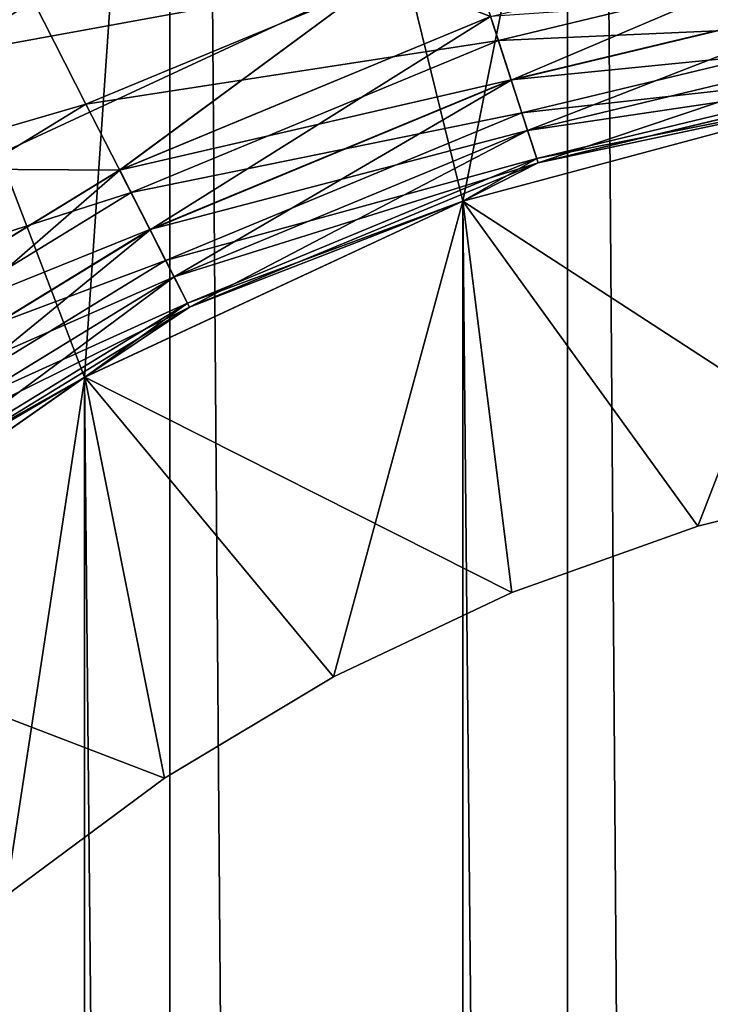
# Model space of a CAD drawing. Header units: metres. Extents: x -86 to 86, y -57 to 57.
# Tile 125 of 256: x -40.14 to -38.69, y 40.52 to 42.58. Entities that reach past the tile are written whole.
import ezdxf

# ---------------------------------------------------------------- set-up
doc = ezdxf.new("R2010")
doc.units = ezdxf.units.M
doc.layers.add('solid_125286', color=7, linetype='CONTINUOUS')

msp = doc.modelspace()

# ---------------------------------------------------------------- linework, layer by layer
at = {"layer": 'solid_125286'}
for points in [[(-38.990757, 54.3414, -2), (-38.189449, 54.582031, -2), (-38.18959, -54.581974, -2)], [(-38.990757, 54.3414, -2), (-38.994694, -54.340565, -2), (-39.821274, 54.237724, -2)], [(-38.990757, 54.3414, -2), (-38.18959, -54.581974, -2), (-38.994694, -54.340565, -2)], [(-40.65712, 54.273968, -2), (-39.82848, -54.237431, -2), (-40.668133, -54.275387, -2)], [(-39.821274, 54.237724, -2), (-39.82848, -54.237431, -2), (-40.65712, 54.273968, -2)], [(-39.821274, 54.237724, -2), (-38.994694, -54.340565, -2), (-39.82848, -54.237431, -2)], [(-39.210236, 42.198387, 44.5), (-38.661774, 44.909374, 44.5), (-39.808067, 44.635948, 44.5)], [(-39.210239, 42.198383, 69.5), (-39.808067, 44.635948, 69.5), (-38.661774, 44.909374, 69.5)], [(-39.210236, 42.198387, 53.5), (-38.661774, 44.909374, 53.5), (-39.808067, 44.635948, 53.5)], [(-39.210239, 42.198383, 51.5), (-39.808067, 44.635948, 51.5), (-38.661774, 44.909374, 51.5)], [(-39.210236, 42.198387, 62.5), (-38.661774, 44.909374, 62.5), (-39.808067, 44.635948, 62.5)], [(-39.210239, 42.198383, 60.5), (-39.808067, 44.635948, 60.5), (-38.661774, 44.909374, 60.5)], [(-38.368114, 42.424034, 69.5), (-39.210239, 42.198383, 69.5), (-38.661774, 44.909374, 69.5)], [(-38.368114, 42.424034, 51.5), (-39.210239, 42.198383, 51.5), (-38.661774, 44.909374, 51.5)], [(-38.368114, 42.424034, 60.5), (-39.210239, 42.198383, 60.5), (-38.661774, 44.909374, 60.5)], [(-39.210236, 42.198387, 44.5), (-38.368114, 42.424034, 44.5), (-38.661774, 44.909374, 44.5)], [(-39.210236, 42.198387, 53.5), (-38.368114, 42.424034, 53.5), (-38.661774, 44.909374, 53.5)], [(-38.368114, 42.424034, 62.5), (-38.661774, 44.909374, 62.5), (-39.210236, 42.198387, 62.5)], [(-40.000019, 41.830116, 44.5), (-39.808067, 44.635948, 44.5), (-40.900078, 44.185005, 44.5)], [(-40.713818, 41.330288, 69.5), (-40.900078, 44.185005, 69.5), (-39.808067, 44.635948, 69.5)], [(-40.000019, 41.830116, 53.5), (-39.808067, 44.635948, 53.5), (-40.900078, 44.185005, 53.5)], [(-40.713818, 41.330288, 51.5), (-40.900078, 44.185005, 51.5), (-39.808067, 44.635948, 51.5)], [(-40.000019, 41.830116, 62.5), (-39.808067, 44.635948, 62.5), (-40.900078, 44.185005, 62.5)], [(-40.713818, 41.330288, 60.5), (-40.900078, 44.185005, 60.5), (-39.808067, 44.635948, 60.5)], [(-40.000019, 41.830116, 69.5), (-40.713818, 41.330288, 69.5), (-39.808067, 44.635948, 69.5)], [(-40.000019, 41.830116, 51.5), (-40.713818, 41.330288, 51.5), (-39.808067, 44.635948, 51.5)], [(-40.000019, 41.830116, 60.5), (-40.713818, 41.330288, 60.5), (-39.808067, 44.635948, 60.5)], [(-40.000019, 41.830116, 44.5), (-39.210236, 42.198387, 44.5), (-39.808067, 44.635948, 44.5)], [(-39.210239, 42.198383, 69.5), (-40.000019, 41.830116, 69.5), (-39.808067, 44.635948, 69.5)], [(-40.000019, 41.830116, 53.5), (-39.210236, 42.198387, 53.5), (-39.808067, 44.635948, 53.5)], [(-39.210239, 42.198383, 51.5), (-40.000019, 41.830116, 51.5), (-39.808067, 44.635948, 51.5)], [(-39.210236, 42.198387, 62.5), (-39.808067, 44.635948, 62.5), (-40.000019, 41.830116, 62.5)], [(-39.210239, 42.198383, 60.5), (-40.000019, 41.830116, 60.5), (-39.808067, 44.635948, 60.5)], [(-40.713818, 41.330288, 44.5), (-40.000019, 41.830116, 44.5), (-40.900078, 44.185005, 44.5)], [(-40.713818, 41.330288, 53.5), (-40.000019, 41.830116, 53.5), (-40.900078, 44.185005, 53.5)], [(-40.000019, 41.830116, 62.5), (-40.900078, 44.185005, 62.5), (-40.713818, 41.330288, 62.5)], [(-39.374989, 42.670467, 71.5), (-42.803261, 42.803261, 71.5), (-43.56963, 41.905605, 71.5)], [(-39.374989, 42.670467, 42.5), (-40.247047, 42.264843, 42.5), (-42.803261, 42.803261, 42.5)], [(-39.151848, 42.583866, 42.475529), (-38.33622, 42.779678, 42.475529), (-39.108738, 42.451183, 42.404415)], [(-38.33622, 42.779678, 42.475529), (-38.314396, 42.641888, 42.404415), (-39.108738, 42.451183, 42.404415)], [(-39.997257, 42.401142, 10.133582), (-39.199802, 42.731457, 10.133582), (-40.106899, 42.616329, 10.033804)], [(-39.135708, 42.534191, 10.292523), (-39.199802, 42.731457, 10.133582), (-39.997257, 42.401142, 10.133582)], [(-39.135708, 42.534191, 10.292523), (-38.328049, 42.728096, 10.292523), (-39.199802, 42.731457, 10.133582)], [(-38.30315, 42.570896, 10.499773), (-38.328049, 42.728096, 10.292523), (-39.135708, 42.534191, 10.292523)], [(-40.875175, 42.145531, 10.033804), (-40.106899, 42.616329, 10.033804), (-40.49678, 42.698009, 10)], [(-40.247047, 42.264843, 71.5), (-39.374989, 42.670467, 71.5), (-43.56963, 41.905605, 71.5)], [(-39.926804, 42.262867, 42.475529), (-40.247047, 42.264843, 42.5), (-39.374989, 42.670467, 42.5)], [(-39.927006, 42.263268, 71.52433), (-39.374989, 42.670467, 71.5), (-40.247047, 42.264843, 71.5)], [(-39.151985, 42.58429, 71.52433), (-39.374989, 42.670467, 71.5), (-39.927006, 42.263268, 71.52433)], [(-39.926804, 42.262867, 42.475529), (-39.374989, 42.670467, 42.5), (-39.151848, 42.583866, 42.475529)], [(-39.151985, 42.58429, 71.52433), (-39.108852, 42.451546, 71.595306), (-38.314453, 42.642262, 71.595306)], [(-38.314453, 42.642262, 71.595306), (-39.108852, 42.451546, 71.595306), (-38.297127, 42.532848, 71.705978)], [(-39.108738, 42.451183, 42.404415), (-38.314396, 42.641888, 42.404415), (-39.074535, 42.345924, 42.29364)], [(-38.314396, 42.641888, 42.404415), (-38.297081, 42.532574, 42.29364), (-39.074535, 42.345924, 42.29364)], [(-39.997257, 42.401142, 10.133582), (-40.106899, 42.616329, 10.033804), (-40.875175, 42.145531, 10.033804)], [(-39.151985, 42.58429, 71.52433), (-39.927006, 42.263268, 71.52433), (-39.108852, 42.451546, 71.595306)], [(-39.926804, 42.262867, 42.475529), (-39.151848, 42.583866, 42.475529), (-39.863464, 42.138561, 42.404415)], [(-39.151848, 42.583866, 42.475529), (-39.108738, 42.451183, 42.404415), (-39.863464, 42.138561, 42.404415)], [(-39.086525, 42.382824, 10.499773), (-38.30315, 42.570896, 10.499773), (-39.135708, 42.534191, 10.292523)], [(-38.287502, 42.472095, 10.741181), (-38.30315, 42.570896, 10.499773), (-39.086525, 42.382824, 10.499773)], [(-39.903091, 42.216331, 10.292523), (-39.135708, 42.534191, 10.292523), (-39.997257, 42.401142, 10.133582)], [(-39.086525, 42.382824, 10.499773), (-39.135708, 42.534191, 10.292523), (-39.903091, 42.216331, 10.292523)], [(-39.108852, 42.451546, 71.595306), (-39.074623, 42.346188, 71.705978), (-38.297127, 42.532848, 71.705978)], [(-38.297127, 42.532848, 71.705978), (-39.074623, 42.346188, 71.705978), (-38.285999, 42.462612, 71.84549)], [(-39.074535, 42.345924, 42.29364), (-38.297081, 42.532574, 42.29364), (-39.052601, 42.278419, 42.15406)], [(-38.297081, 42.532574, 42.29364), (-38.285976, 42.462467, 42.15406), (-39.052601, 42.278419, 42.15406)], [(-39.055614, 42.287689, 10.741181), (-38.287502, 42.472095, 10.741181), (-39.086525, 42.382824, 10.499773)], [(-39.055614, 42.287689, 10.741181), (-38.36824, 42.424038, 11), (-38.287502, 42.472095, 10.741181)], [(-39.927006, 42.263268, 71.52433), (-39.86364, 42.138901, 71.595306), (-39.108852, 42.451546, 71.595306)], [(-39.108852, 42.451546, 71.595306), (-39.86364, 42.138901, 71.595306), (-39.074623, 42.346188, 71.705978)], [(-39.863464, 42.138561, 42.404415), (-39.108738, 42.451183, 42.404415), (-39.813221, 42.039951, 42.29364)], [(-39.108738, 42.451183, 42.404415), (-39.074535, 42.345924, 42.29364), (-39.813221, 42.039951, 42.29364)], [(-39.074623, 42.346188, 71.705978), (-39.052647, 42.278557, 71.84549), (-38.285999, 42.462612, 71.84549)], [(-38.285999, 42.462612, 71.84549), (-39.052647, 42.278557, 71.84549), (-38.36824, 42.424038, 72)], [(-39.052601, 42.278419, 42.15406), (-38.285976, 42.462467, 42.15406), (-38.36824, 42.424038, 42)], [(-39.210239, 42.198383, 105), (-38.368114, -42.424034, 105), (-38.368114, 42.424034, 105)], [(-38.368114, 42.424034, 51.5), (-39.210236, 42.198387, 44.5), (-39.210239, 42.198383, 51.5)], [(-39.210236, 42.198387, 62.5), (-39.210239, 42.198383, 69.5), (-38.368114, 42.424034, 69.5)], [(-38.368114, 42.424034, 60.5), (-39.210236, 42.198387, 53.5), (-39.210239, 42.198383, 60.5)], [(-39.210239, 42.198383, 105), (-38.368114, 42.424034, 105), (-39.210102, 42.198463, 103.5)], [(-38.368114, 42.424034, 51.5), (-38.368114, 42.424034, 44.5), (-39.210236, 42.198387, 44.5)], [(-38.368114, 42.424034, 62.5), (-39.210236, 42.198387, 62.5), (-38.368114, 42.424034, 69.5)], [(-38.368114, 42.424034, 60.5), (-38.368114, 42.424034, 53.5), (-39.210236, 42.198387, 53.5)], [(-38.368114, 42.424034, 105), (-38.36824, 42.424038, 103.5), (-39.210102, 42.198463, 103.5)], [(-38.719002, 41.519207, 103), (-39.210102, 42.198463, 103.5), (-38.36824, 42.424038, 103.5)], [(-38.36824, 42.424038, 102.5), (-38.36824, 42.424038, 101.5), (-39.210102, 42.198463, 101.5)], [(-38.719002, 41.519207, 101), (-39.210102, 42.198463, 101.5), (-38.36824, 42.424038, 101.5)], [(-39.210102, 42.198463, 102.5), (-38.36824, 42.424038, 102.5), (-39.210102, 42.198463, 101.5)], [(-38.31934, 41.619305, 103), (-38.36824, 42.424038, 102.5), (-39.210102, 42.198463, 102.5)], [(-38.36824, 42.424038, 100.5), (-38.36824, 42.424038, 99.5), (-39.210102, 42.198463, 99.5)], [(-38.719002, 41.519207, 99), (-39.210102, 42.198463, 99.5), (-38.36824, 42.424038, 99.5)], [(-39.210102, 42.198463, 100.5), (-38.36824, 42.424038, 100.5), (-39.210102, 42.198463, 99.5)], [(-38.31934, 41.619305, 101), (-38.36824, 42.424038, 100.5), (-39.210102, 42.198463, 100.5)], [(-38.36824, 42.424038, 98.5), (-38.36824, 42.424038, 97.5), (-39.210102, 42.198463, 97.5)], [(-38.719002, 41.519207, 97), (-39.210102, 42.198463, 97.5), (-38.36824, 42.424038, 97.5)], [(-39.210102, 42.198463, 98.5), (-38.36824, 42.424038, 98.5), (-39.210102, 42.198463, 97.5)], [(-38.31934, 41.619305, 99), (-38.36824, 42.424038, 98.5), (-39.210102, 42.198463, 98.5)], [(-38.36824, 42.424038, 96.5), (-38.36824, 42.424038, 95.5), (-39.210102, 42.198463, 95.5)], [(-38.719002, 41.519207, 95), (-39.210102, 42.198463, 95.5), (-38.36824, 42.424038, 95.5)], [(-39.210102, 42.198463, 96.5), (-38.36824, 42.424038, 96.5), (-39.210102, 42.198463, 95.5)], [(-38.31934, 41.619305, 97), (-38.36824, 42.424038, 96.5), (-39.210102, 42.198463, 96.5)], [(-38.36824, 42.424038, 94.5), (-38.36824, 42.424038, 93.5), (-39.210102, 42.198463, 93.5)], [(-38.719002, 41.519207, 93), (-39.210102, 42.198463, 93.5), (-38.36824, 42.424038, 93.5)], [(-39.210102, 42.198463, 94.5), (-38.36824, 42.424038, 94.5), (-39.210102, 42.198463, 93.5)], [(-38.31934, 41.619305, 95), (-38.36824, 42.424038, 94.5), (-39.210102, 42.198463, 94.5)], [(-38.36824, 42.424038, 92.5), (-38.36824, 42.424038, 91.5), (-39.210102, 42.198463, 91.5)], [(-38.719002, 41.519207, 91), (-39.210102, 42.198463, 91.5), (-38.36824, 42.424038, 91.5)], [(-39.210102, 42.198463, 92.5), (-38.36824, 42.424038, 92.5), (-39.210102, 42.198463, 91.5)], [(-38.31934, 41.619305, 93), (-38.36824, 42.424038, 92.5), (-39.210102, 42.198463, 92.5)], [(-38.36824, 42.424038, 90.5), (-38.36824, 42.424038, 89.5), (-39.210102, 42.198463, 89.5)], [(-38.719002, 41.519207, 89), (-39.210102, 42.198463, 89.5), (-38.36824, 42.424038, 89.5)], [(-39.210102, 42.198463, 90.5), (-38.36824, 42.424038, 90.5), (-39.210102, 42.198463, 89.5)], [(-38.31934, 41.619305, 91), (-38.36824, 42.424038, 90.5), (-39.210102, 42.198463, 90.5)], [(-38.36824, 42.424038, 88.5), (-38.36824, 42.424038, 87.5), (-39.210102, 42.198463, 87.5)], [(-38.719002, 41.519207, 87), (-39.210102, 42.198463, 87.5), (-38.36824, 42.424038, 87.5)], [(-39.210102, 42.198463, 88.5), (-38.36824, 42.424038, 88.5), (-39.210102, 42.198463, 87.5)], [(-38.31934, 41.619305, 89), (-38.36824, 42.424038, 88.5), (-39.210102, 42.198463, 88.5)], [(-38.36824, 42.424038, 86.5), (-38.36824, 42.424038, 85.5), (-39.210102, 42.198463, 85.5)], [(-38.719002, 41.519207, 85), (-39.210102, 42.198463, 85.5), (-38.36824, 42.424038, 85.5)], [(-39.210102, 42.198463, 86.5), (-38.36824, 42.424038, 86.5), (-39.210102, 42.198463, 85.5)], [(-38.31934, 41.619305, 87), (-38.36824, 42.424038, 86.5), (-39.210102, 42.198463, 86.5)], [(-38.36824, 42.424038, 84.5), (-38.36824, 42.424038, 83.5), (-39.210102, 42.198463, 83.5)], [(-38.719002, 41.519207, 83), (-39.210102, 42.198463, 83.5), (-38.36824, 42.424038, 83.5)], [(-39.210102, 42.198463, 84.5), (-38.36824, 42.424038, 84.5), (-39.210102, 42.198463, 83.5)], [(-38.31934, 41.619305, 85), (-38.36824, 42.424038, 84.5), (-39.210102, 42.198463, 84.5)], [(-38.36824, 42.424038, 82.5), (-38.36824, 42.424038, 81.5), (-39.210102, 42.198463, 81.5)], [(-38.719002, 41.519207, 81), (-39.210102, 42.198463, 81.5), (-38.36824, 42.424038, 81.5)], [(-39.210102, 42.198463, 82.5), (-38.36824, 42.424038, 82.5), (-39.210102, 42.198463, 81.5)], [(-38.31934, 41.619305, 83), (-38.36824, 42.424038, 82.5), (-39.210102, 42.198463, 82.5)], [(-38.36824, 42.424038, 80.5), (-38.36824, 42.424038, 79.5), (-39.210102, 42.198463, 79.5)], [(-38.719002, 41.519207, 79), (-39.210102, 42.198463, 79.5), (-38.36824, 42.424038, 79.5)], [(-39.210102, 42.198463, 80.5), (-38.36824, 42.424038, 80.5), (-39.210102, 42.198463, 79.5)], [(-38.31934, 41.619305, 81), (-38.36824, 42.424038, 80.5), (-39.210102, 42.198463, 80.5)], [(-38.36824, 42.424038, 78.5), (-38.36824, 42.424038, 77.5), (-39.210102, 42.198463, 77.5)], [(-38.719002, 41.519207, 77), (-39.210102, 42.198463, 77.5), (-38.36824, 42.424038, 77.5)], [(-39.210102, 42.198463, 78.5), (-38.36824, 42.424038, 78.5), (-39.210102, 42.198463, 77.5)], [(-38.31934, 41.619305, 79), (-38.36824, 42.424038, 78.5), (-39.210102, 42.198463, 78.5)], [(-38.36824, 42.424038, 76.5), (-38.36824, 42.424038, 75.5), (-39.210102, 42.198463, 75.5)], [(-38.719002, 41.519207, 75), (-39.210102, 42.198463, 75.5), (-38.36824, 42.424038, 75.5)], [(-39.210102, 42.198463, 76.5), (-38.36824, 42.424038, 76.5), (-39.210102, 42.198463, 75.5)], [(-38.31934, 41.619305, 77), (-38.36824, 42.424038, 76.5), (-39.210102, 42.198463, 76.5)], [(-39.210102, 42.198463, 73.5), (-39.210102, 42.198463, 74.5), (-38.36824, 42.424038, 74.5)], [(-38.31934, 41.619305, 75), (-38.36824, 42.424038, 74.5), (-39.210102, 42.198463, 74.5)], [(-38.36824, 42.424038, 73.5), (-39.210102, 42.198463, 73.5), (-38.36824, 42.424038, 74.5)], [(-38.719002, 41.519207, 73), (-39.210102, 42.198463, 73.5), (-38.36824, 42.424038, 73.5)], [(-39.210102, 42.198463, 72), (-39.210102, 42.198463, 72.5), (-38.36824, 42.424038, 72.5)], [(-38.31934, 41.619305, 73), (-38.36824, 42.424038, 72.5), (-39.210102, 42.198463, 72.5)], [(-38.36824, 42.424038, 72), (-39.210102, 42.198463, 72), (-38.36824, 42.424038, 72.5)], [(-39.052647, 42.278557, 71.84549), (-39.210102, 42.198463, 72), (-38.36824, 42.424038, 72)], [(-39.210102, 42.198463, 11), (-39.210102, 42.198463, 42), (-38.36824, 42.424038, 42)], [(-39.052601, 42.278419, 42.15406), (-38.36824, 42.424038, 42), (-39.210102, 42.198463, 42)], [(-38.36824, 42.424038, 11), (-39.210102, 42.198463, 11), (-38.36824, 42.424038, 42)], [(-39.055614, 42.287689, 10.741181), (-39.210102, 42.198463, 11), (-38.36824, 42.424038, 11)], [(-38.31934, 41.619305, 103), (-38.719002, 41.519207, 103), (-38.36824, 42.424038, 103.5)], [(-38.31934, 41.619305, 101), (-38.719002, 41.519207, 101), (-38.36824, 42.424038, 101.5)], [(-38.31934, 41.619305, 99), (-38.719002, 41.519207, 99), (-38.36824, 42.424038, 99.5)], [(-38.31934, 41.619305, 97), (-38.719002, 41.519207, 97), (-38.36824, 42.424038, 97.5)], [(-38.31934, 41.619305, 95), (-38.719002, 41.519207, 95), (-38.36824, 42.424038, 95.5)], [(-38.31934, 41.619305, 93), (-38.719002, 41.519207, 93), (-38.36824, 42.424038, 93.5)], [(-38.31934, 41.619305, 91), (-38.719002, 41.519207, 91), (-38.36824, 42.424038, 91.5)], [(-38.31934, 41.619305, 89), (-38.719002, 41.519207, 89), (-38.36824, 42.424038, 89.5)], [(-38.31934, 41.619305, 87), (-38.719002, 41.519207, 87), (-38.36824, 42.424038, 87.5)], [(-38.31934, 41.619305, 85), (-38.719002, 41.519207, 85), (-38.36824, 42.424038, 85.5)], [(-38.31934, 41.619305, 83), (-38.719002, 41.519207, 83), (-38.36824, 42.424038, 83.5)], [(-38.31934, 41.619305, 81), (-38.719002, 41.519207, 81), (-38.36824, 42.424038, 81.5)], [(-38.31934, 41.619305, 79), (-38.719002, 41.519207, 79), (-38.36824, 42.424038, 79.5)], [(-38.31934, 41.619305, 77), (-38.719002, 41.519207, 77), (-38.36824, 42.424038, 77.5)], [(-38.31934, 41.619305, 75), (-38.719002, 41.519207, 75), (-38.36824, 42.424038, 75.5)], [(-38.31934, 41.619305, 73), (-38.719002, 41.519207, 73), (-38.36824, 42.424038, 73.5)], [(-40.733219, 41.950146, 10.133582), (-39.997257, 42.401142, 10.133582), (-40.875175, 42.145531, 10.033804)], [(-39.903091, 42.216331, 10.292523), (-39.997257, 42.401142, 10.133582), (-40.733219, 41.950146, 10.133582)], [(-39.830833, 42.07452, 10.499773), (-39.086525, 42.382824, 10.499773), (-39.903091, 42.216331, 10.292523)], [(-39.055614, 42.287689, 10.741181), (-39.086525, 42.382824, 10.499773), (-39.830833, 42.07452, 10.499773)], [(-39.86364, 42.138901, 71.595306), (-39.813347, 42.040199, 71.705978), (-39.074623, 42.346188, 71.705978)], [(-39.074623, 42.346188, 71.705978), (-39.813347, 42.040199, 71.705978), (-39.052647, 42.278557, 71.84549)], [(-39.813221, 42.039951, 42.29364), (-39.074535, 42.345924, 42.29364), (-39.780998, 41.976707, 42.15406)], [(-39.074535, 42.345924, 42.29364), (-39.052601, 42.278419, 42.15406), (-39.780998, 41.976707, 42.15406)], [(-39.785423, 41.985394, 10.741181), (-39.055614, 42.287689, 10.741181), (-39.830833, 42.07452, 10.499773)], [(-39.813347, 42.040199, 71.705978), (-39.781063, 41.976837, 71.84549), (-39.052647, 42.278557, 71.84549)], [(-39.785423, 41.985394, 10.741181), (-39.210102, 42.198463, 11), (-39.055614, 42.287689, 10.741181)], [(-39.052647, 42.278557, 71.84549), (-39.781063, 41.976837, 71.84549), (-39.210102, 42.198463, 72)], [(-39.927006, 42.263268, 71.52433), (-40.247047, 42.264843, 71.5), (-40.642265, 41.824955, 71.52433)], [(-39.927006, 42.263268, 71.52433), (-40.642265, 41.824955, 71.52433), (-39.86364, 42.138901, 71.595306)], [(-40.642002, 41.824593, 42.475529), (-40.247047, 42.264843, 42.5), (-39.926804, 42.262867, 42.475529)], [(-40.642002, 41.824593, 42.475529), (-39.926804, 42.262867, 42.475529), (-40.559998, 41.711727, 42.404415)], [(-39.926804, 42.262867, 42.475529), (-39.863464, 42.138561, 42.404415), (-40.559998, 41.711727, 42.404415)], [(-39.780998, 41.976707, 42.15406), (-39.052601, 42.278419, 42.15406), (-39.210102, 42.198463, 42)], [(-40.611301, 41.782341, 10.292523), (-39.903091, 42.216331, 10.292523), (-40.733219, 41.950146, 10.133582)], [(-39.830833, 42.07452, 10.499773), (-39.903091, 42.216331, 10.292523), (-40.611301, 41.782341, 10.292523)], [(-39.210239, 42.198383, 51.5), (-39.210236, 42.198387, 44.5), (-40.000019, 41.830116, 44.5)], [(-39.210236, 42.198387, 62.5), (-40.000019, 41.830116, 62.5), (-39.210239, 42.198383, 69.5)], [(-39.210239, 42.198383, 60.5), (-39.210236, 42.198387, 53.5), (-40.000019, 41.830116, 53.5)], [(-40.000019, 41.830116, 105), (-39.210236, -42.198387, 105), (-39.210239, 42.198383, 105)], [(-39.210239, 42.198383, 51.5), (-40.000019, 41.830116, 44.5), (-40.000019, 41.830116, 51.5)], [(-40.000019, 41.830116, 62.5), (-40.000019, 41.830116, 69.5), (-39.210239, 42.198383, 69.5)], [(-39.210239, 42.198383, 60.5), (-40.000019, 41.830116, 53.5), (-40.000019, 41.830116, 60.5)], [(-40.000019, 41.830116, 105), (-39.210239, 42.198383, 105), (-40, 41.830128, 103.5)], [(-39.210239, 42.198383, 105), (-39.210102, 42.198463, 103.5), (-40, 41.830128, 103.5)], [(-39.479855, 41.204075, 103), (-40, 41.830128, 103.5), (-39.210102, 42.198463, 103.5)], [(-39.210102, 42.198463, 102.5), (-39.210102, 42.198463, 101.5), (-40, 41.830128, 101.5)], [(-39.479855, 41.204075, 101), (-40, 41.830128, 101.5), (-39.210102, 42.198463, 101.5)], [(-40, 41.830128, 102.5), (-39.210102, 42.198463, 102.5), (-40, 41.830128, 101.5)], [(-39.107403, 41.380238, 103), (-39.210102, 42.198463, 102.5), (-40, 41.830128, 102.5)], [(-39.210102, 42.198463, 100.5), (-39.210102, 42.198463, 99.5), (-40, 41.830128, 99.5)], [(-39.479855, 41.204075, 99), (-40, 41.830128, 99.5), (-39.210102, 42.198463, 99.5)], [(-40, 41.830128, 100.5), (-39.210102, 42.198463, 100.5), (-40, 41.830128, 99.5)], [(-39.107403, 41.380238, 101), (-39.210102, 42.198463, 100.5), (-40, 41.830128, 100.5)], [(-39.210102, 42.198463, 98.5), (-39.210102, 42.198463, 97.5), (-40, 41.830128, 97.5)], [(-39.479855, 41.204075, 97), (-40, 41.830128, 97.5), (-39.210102, 42.198463, 97.5)], [(-40, 41.830128, 98.5), (-39.210102, 42.198463, 98.5), (-40, 41.830128, 97.5)], [(-39.107403, 41.380238, 99), (-39.210102, 42.198463, 98.5), (-40, 41.830128, 98.5)], [(-39.210102, 42.198463, 96.5), (-39.210102, 42.198463, 95.5), (-40, 41.830128, 95.5)], [(-39.479855, 41.204075, 95), (-40, 41.830128, 95.5), (-39.210102, 42.198463, 95.5)], [(-40, 41.830128, 96.5), (-39.210102, 42.198463, 96.5), (-40, 41.830128, 95.5)], [(-39.107403, 41.380238, 97), (-39.210102, 42.198463, 96.5), (-40, 41.830128, 96.5)], [(-39.210102, 42.198463, 94.5), (-39.210102, 42.198463, 93.5), (-40, 41.830128, 93.5)], [(-39.479855, 41.204075, 93), (-40, 41.830128, 93.5), (-39.210102, 42.198463, 93.5)], [(-40, 41.830128, 94.5), (-39.210102, 42.198463, 94.5), (-40, 41.830128, 93.5)], [(-39.107403, 41.380238, 95), (-39.210102, 42.198463, 94.5), (-40, 41.830128, 94.5)], [(-39.210102, 42.198463, 92.5), (-39.210102, 42.198463, 91.5), (-40, 41.830128, 91.5)], [(-39.479855, 41.204075, 91), (-40, 41.830128, 91.5), (-39.210102, 42.198463, 91.5)], [(-40, 41.830128, 92.5), (-39.210102, 42.198463, 92.5), (-40, 41.830128, 91.5)], [(-39.107403, 41.380238, 93), (-39.210102, 42.198463, 92.5), (-40, 41.830128, 92.5)], [(-39.210102, 42.198463, 90.5), (-39.210102, 42.198463, 89.5), (-40, 41.830128, 89.5)], [(-39.479855, 41.204075, 89), (-40, 41.830128, 89.5), (-39.210102, 42.198463, 89.5)], [(-40, 41.830128, 90.5), (-39.210102, 42.198463, 90.5), (-40, 41.830128, 89.5)], [(-39.107403, 41.380238, 91), (-39.210102, 42.198463, 90.5), (-40, 41.830128, 90.5)], [(-39.210102, 42.198463, 88.5), (-39.210102, 42.198463, 87.5), (-40, 41.830128, 87.5)], [(-39.479855, 41.204075, 87), (-40, 41.830128, 87.5), (-39.210102, 42.198463, 87.5)], [(-40, 41.830128, 88.5), (-39.210102, 42.198463, 88.5), (-40, 41.830128, 87.5)], [(-39.107403, 41.380238, 89), (-39.210102, 42.198463, 88.5), (-40, 41.830128, 88.5)], [(-39.210102, 42.198463, 86.5), (-39.210102, 42.198463, 85.5), (-40, 41.830128, 85.5)], [(-39.479855, 41.204075, 85), (-40, 41.830128, 85.5), (-39.210102, 42.198463, 85.5)], [(-40, 41.830128, 86.5), (-39.210102, 42.198463, 86.5), (-40, 41.830128, 85.5)], [(-39.107403, 41.380238, 87), (-39.210102, 42.198463, 86.5), (-40, 41.830128, 86.5)], [(-39.210102, 42.198463, 84.5), (-39.210102, 42.198463, 83.5), (-40, 41.830128, 83.5)], [(-39.479855, 41.204075, 83), (-40, 41.830128, 83.5), (-39.210102, 42.198463, 83.5)], [(-40, 41.830128, 84.5), (-39.210102, 42.198463, 84.5), (-40, 41.830128, 83.5)], [(-39.107403, 41.380238, 85), (-39.210102, 42.198463, 84.5), (-40, 41.830128, 84.5)], [(-39.210102, 42.198463, 82.5), (-39.210102, 42.198463, 81.5), (-40, 41.830128, 81.5)], [(-39.479855, 41.204075, 81), (-40, 41.830128, 81.5), (-39.210102, 42.198463, 81.5)], [(-40, 41.830128, 82.5), (-39.210102, 42.198463, 82.5), (-40, 41.830128, 81.5)], [(-39.107403, 41.380238, 83), (-39.210102, 42.198463, 82.5), (-40, 41.830128, 82.5)], [(-39.210102, 42.198463, 80.5), (-39.210102, 42.198463, 79.5), (-40, 41.830128, 79.5)], [(-39.479855, 41.204075, 79), (-40, 41.830128, 79.5), (-39.210102, 42.198463, 79.5)], [(-40, 41.830128, 80.5), (-39.210102, 42.198463, 80.5), (-40, 41.830128, 79.5)], [(-39.107403, 41.380238, 81), (-39.210102, 42.198463, 80.5), (-40, 41.830128, 80.5)], [(-39.210102, 42.198463, 78.5), (-39.210102, 42.198463, 77.5), (-40, 41.830128, 77.5)], [(-39.479855, 41.204075, 77), (-40, 41.830128, 77.5), (-39.210102, 42.198463, 77.5)], [(-40, 41.830128, 78.5), (-39.210102, 42.198463, 78.5), (-40, 41.830128, 77.5)], [(-39.107403, 41.380238, 79), (-39.210102, 42.198463, 78.5), (-40, 41.830128, 78.5)], [(-39.210102, 42.198463, 76.5), (-39.210102, 42.198463, 75.5), (-40, 41.830128, 75.5)], [(-39.479855, 41.204075, 75), (-40, 41.830128, 75.5), (-39.210102, 42.198463, 75.5)], [(-40, 41.830128, 76.5), (-39.210102, 42.198463, 76.5), (-40, 41.830128, 75.5)], [(-39.107403, 41.380238, 77), (-39.210102, 42.198463, 76.5), (-40, 41.830128, 76.5)], [(-40, 41.830128, 73.5), (-40, 41.830128, 74.5), (-39.210102, 42.198463, 74.5)], [(-39.107403, 41.380238, 75), (-39.210102, 42.198463, 74.5), (-40, 41.830128, 74.5)], [(-39.210102, 42.198463, 73.5), (-40, 41.830128, 73.5), (-39.210102, 42.198463, 74.5)], [(-39.479855, 41.204075, 73), (-40, 41.830128, 73.5), (-39.210102, 42.198463, 73.5)], [(-40, 41.830128, 72), (-40, 41.830128, 72.5), (-39.210102, 42.198463, 72.5)], [(-39.107403, 41.380238, 73), (-39.210102, 42.198463, 72.5), (-40, 41.830128, 72.5)], [(-39.210102, 42.198463, 72), (-40, 41.830128, 72), (-39.210102, 42.198463, 72.5)], [(-39.781063, 41.976837, 71.84549), (-40, 41.830128, 72), (-39.210102, 42.198463, 72)], [(-40, 41.830128, 11), (-40, 41.830128, 42), (-39.210102, 42.198463, 42)], [(-39.780998, 41.976707, 42.15406), (-39.210102, 42.198463, 42), (-40, 41.830128, 42)], [(-39.210102, 42.198463, 11), (-40, 41.830128, 11), (-39.210102, 42.198463, 42)], [(-39.785423, 41.985394, 10.741181), (-40, 41.830128, 11), (-39.210102, 42.198463, 11)], [(-39.107403, 41.380238, 103), (-39.479855, 41.204075, 103), (-39.210102, 42.198463, 103.5)], [(-39.107403, 41.380238, 101), (-39.479855, 41.204075, 101), (-39.210102, 42.198463, 101.5)], [(-39.107403, 41.380238, 99), (-39.479855, 41.204075, 99), (-39.210102, 42.198463, 99.5)], [(-39.107403, 41.380238, 97), (-39.479855, 41.204075, 97), (-39.210102, 42.198463, 97.5)], [(-39.107403, 41.380238, 95), (-39.479855, 41.204075, 95), (-39.210102, 42.198463, 95.5)], [(-39.107403, 41.380238, 93), (-39.479855, 41.204075, 93), (-39.210102, 42.198463, 93.5)], [(-39.107403, 41.380238, 91), (-39.479855, 41.204075, 91), (-39.210102, 42.198463, 91.5)], [(-39.107403, 41.380238, 89), (-39.479855, 41.204075, 89), (-39.210102, 42.198463, 89.5)], [(-39.107403, 41.380238, 87), (-39.479855, 41.204075, 87), (-39.210102, 42.198463, 87.5)], [(-39.107403, 41.380238, 85), (-39.479855, 41.204075, 85), (-39.210102, 42.198463, 85.5)], [(-39.107403, 41.380238, 83), (-39.479855, 41.204075, 83), (-39.210102, 42.198463, 83.5)], [(-39.107403, 41.380238, 81), (-39.479855, 41.204075, 81), (-39.210102, 42.198463, 81.5)], [(-39.107403, 41.380238, 79), (-39.479855, 41.204075, 79), (-39.210102, 42.198463, 79.5)], [(-39.107403, 41.380238, 77), (-39.479855, 41.204075, 77), (-39.210102, 42.198463, 77.5)], [(-39.107403, 41.380238, 75), (-39.479855, 41.204075, 75), (-39.210102, 42.198463, 75.5)], [(-39.107403, 41.380238, 73), (-39.479855, 41.204075, 73), (-39.210102, 42.198463, 73.5)], [(-39.210239, 42.198383, 105), (-39.210236, -42.198387, 105), (-38.368114, -42.424034, 105)], [(-38.719002, 41.519207, 103), (-39.107403, 41.380238, 103), (-39.210102, 42.198463, 103.5)], [(-38.719002, 41.519207, 101), (-39.107403, 41.380238, 101), (-39.210102, 42.198463, 101.5)], [(-38.719002, 41.519207, 103), (-39.210102, 42.198463, 102.5), (-39.107403, 41.380238, 103)], [(-38.31934, 41.619305, 103), (-39.210102, 42.198463, 102.5), (-38.719002, 41.519207, 103)], [(-38.719002, 41.519207, 99), (-39.107403, 41.380238, 99), (-39.210102, 42.198463, 99.5)], [(-38.719002, 41.519207, 101), (-39.210102, 42.198463, 100.5), (-39.107403, 41.380238, 101)], [(-38.31934, 41.619305, 101), (-39.210102, 42.198463, 100.5), (-38.719002, 41.519207, 101)], [(-38.719002, 41.519207, 97), (-39.107403, 41.380238, 97), (-39.210102, 42.198463, 97.5)], [(-38.719002, 41.519207, 99), (-39.210102, 42.198463, 98.5), (-39.107403, 41.380238, 99)], [(-38.31934, 41.619305, 99), (-39.210102, 42.198463, 98.5), (-38.719002, 41.519207, 99)], [(-38.719002, 41.519207, 95), (-39.107403, 41.380238, 95), (-39.210102, 42.198463, 95.5)], [(-38.719002, 41.519207, 97), (-39.210102, 42.198463, 96.5), (-39.107403, 41.380238, 97)], [(-38.31934, 41.619305, 97), (-39.210102, 42.198463, 96.5), (-38.719002, 41.519207, 97)], [(-38.719002, 41.519207, 93), (-39.107403, 41.380238, 93), (-39.210102, 42.198463, 93.5)], [(-38.719002, 41.519207, 95), (-39.210102, 42.198463, 94.5), (-39.107403, 41.380238, 95)], [(-38.31934, 41.619305, 95), (-39.210102, 42.198463, 94.5), (-38.719002, 41.519207, 95)], [(-38.719002, 41.519207, 91), (-39.107403, 41.380238, 91), (-39.210102, 42.198463, 91.5)], [(-38.719002, 41.519207, 93), (-39.210102, 42.198463, 92.5), (-39.107403, 41.380238, 93)], [(-38.31934, 41.619305, 93), (-39.210102, 42.198463, 92.5), (-38.719002, 41.519207, 93)], [(-38.719002, 41.519207, 89), (-39.107403, 41.380238, 89), (-39.210102, 42.198463, 89.5)], [(-38.719002, 41.519207, 91), (-39.210102, 42.198463, 90.5), (-39.107403, 41.380238, 91)], [(-38.31934, 41.619305, 91), (-39.210102, 42.198463, 90.5), (-38.719002, 41.519207, 91)], [(-38.719002, 41.519207, 87), (-39.107403, 41.380238, 87), (-39.210102, 42.198463, 87.5)], [(-38.719002, 41.519207, 89), (-39.210102, 42.198463, 88.5), (-39.107403, 41.380238, 89)], [(-38.31934, 41.619305, 89), (-39.210102, 42.198463, 88.5), (-38.719002, 41.519207, 89)], [(-38.719002, 41.519207, 85), (-39.107403, 41.380238, 85), (-39.210102, 42.198463, 85.5)], [(-38.719002, 41.519207, 87), (-39.210102, 42.198463, 86.5), (-39.107403, 41.380238, 87)], [(-38.31934, 41.619305, 87), (-39.210102, 42.198463, 86.5), (-38.719002, 41.519207, 87)], [(-38.719002, 41.519207, 83), (-39.107403, 41.380238, 83), (-39.210102, 42.198463, 83.5)], [(-38.719002, 41.519207, 85), (-39.210102, 42.198463, 84.5), (-39.107403, 41.380238, 85)], [(-38.31934, 41.619305, 85), (-39.210102, 42.198463, 84.5), (-38.719002, 41.519207, 85)], [(-38.719002, 41.519207, 81), (-39.107403, 41.380238, 81), (-39.210102, 42.198463, 81.5)], [(-38.719002, 41.519207, 83), (-39.210102, 42.198463, 82.5), (-39.107403, 41.380238, 83)], [(-38.31934, 41.619305, 83), (-39.210102, 42.198463, 82.5), (-38.719002, 41.519207, 83)], [(-38.719002, 41.519207, 79), (-39.107403, 41.380238, 79), (-39.210102, 42.198463, 79.5)], [(-38.719002, 41.519207, 81), (-39.210102, 42.198463, 80.5), (-39.107403, 41.380238, 81)], [(-38.31934, 41.619305, 81), (-39.210102, 42.198463, 80.5), (-38.719002, 41.519207, 81)], [(-38.719002, 41.519207, 77), (-39.107403, 41.380238, 77), (-39.210102, 42.198463, 77.5)], [(-38.719002, 41.519207, 79), (-39.210102, 42.198463, 78.5), (-39.107403, 41.380238, 79)], [(-38.31934, 41.619305, 79), (-39.210102, 42.198463, 78.5), (-38.719002, 41.519207, 79)], [(-38.719002, 41.519207, 75), (-39.107403, 41.380238, 75), (-39.210102, 42.198463, 75.5)], [(-38.719002, 41.519207, 77), (-39.210102, 42.198463, 76.5), (-39.107403, 41.380238, 77)], [(-38.31934, 41.619305, 77), (-39.210102, 42.198463, 76.5), (-38.719002, 41.519207, 77)], [(-38.719002, 41.519207, 75), (-39.210102, 42.198463, 74.5), (-39.107403, 41.380238, 75)], [(-38.31934, 41.619305, 75), (-39.210102, 42.198463, 74.5), (-38.719002, 41.519207, 75)], [(-38.719002, 41.519207, 73), (-39.107403, 41.380238, 73), (-39.210102, 42.198463, 73.5)], [(-38.719002, 41.519207, 73), (-39.210102, 42.198463, 72.5), (-39.107403, 41.380238, 73)], [(-38.31934, 41.619305, 73), (-39.210102, 42.198463, 72.5), (-38.719002, 41.519207, 73)], [(-40.642265, 41.824955, 71.52433), (-40.560223, 41.712036, 71.595306), (-39.86364, 42.138901, 71.595306)], [(-39.86364, 42.138901, 71.595306), (-40.560223, 41.712036, 71.595306), (-39.813347, 42.040199, 71.705978)], [(-40.559998, 41.711727, 42.404415), (-39.863464, 42.138561, 42.404415), (-40.494946, 41.622189, 42.29364)], [(-39.863464, 42.138561, 42.404415), (-39.813221, 42.039951, 42.29364), (-40.494946, 41.622189, 42.29364)], [(-40.51775, 41.65358, 10.499773), (-39.830833, 42.07452, 10.499773), (-40.611301, 41.782341, 10.292523)], [(-39.785423, 41.985394, 10.741181), (-39.830833, 42.07452, 10.499773), (-40.51775, 41.65358, 10.499773)], [(-40.560223, 41.712036, 71.595306), (-40.49511, 41.622414, 71.705978), (-39.813347, 42.040199, 71.705978)], [(-39.813347, 42.040199, 71.705978), (-40.49511, 41.622414, 71.705978), (-39.781063, 41.976837, 71.84549)], [(-40.494946, 41.622189, 42.29364), (-39.813221, 42.039951, 42.29364), (-40.453224, 41.564766, 42.15406)], [(-39.813221, 42.039951, 42.29364), (-39.780998, 41.976707, 42.15406), (-40.453224, 41.564766, 42.15406)], [(-40.458954, 41.572651, 10.741181), (-39.785423, 41.985394, 10.741181), (-40.51775, 41.65358, 10.499773)], [(-40.49511, 41.622414, 71.705978), (-40.453312, 41.564884, 71.84549), (-39.781063, 41.976837, 71.84549)], [(-40.458954, 41.572651, 10.741181), (-40, 41.830128, 11), (-39.785423, 41.985394, 10.741181)], [(-39.781063, 41.976837, 71.84549), (-40.453312, 41.564884, 71.84549), (-40, 41.830128, 72)], [(-40.453224, 41.564766, 42.15406), (-39.780998, 41.976707, 42.15406), (-40, 41.830128, 42)], [(-40.000019, 41.830116, 105), (-40, 41.830128, 103.5), (-40.71394, 41.330223, 103.5)], [(-40.164631, 40.746498, 103), (-40.71394, 41.330223, 103.5), (-40, 41.830128, 103.5)], [(-40, 41.830128, 102.5), (-40, 41.830128, 101.5), (-40.71394, 41.330223, 101.5)], [(-40.164631, 40.746498, 101), (-40.71394, 41.330223, 101.5), (-40, 41.830128, 101.5)], [(-40.71394, 41.330223, 102.5), (-40, 41.830128, 102.5), (-40.71394, 41.330223, 101.5)], [(-39.833172, 40.992321, 103), (-40, 41.830128, 102.5), (-40.71394, 41.330223, 102.5)], [(-40, 41.830128, 100.5), (-40, 41.830128, 99.5), (-40.71394, 41.330223, 99.5)], [(-40.164631, 40.746498, 99), (-40.71394, 41.330223, 99.5), (-40, 41.830128, 99.5)], [(-40.71394, 41.330223, 100.5), (-40, 41.830128, 100.5), (-40.71394, 41.330223, 99.5)], [(-39.833172, 40.992321, 101), (-40, 41.830128, 100.5), (-40.71394, 41.330223, 100.5)], [(-40, 41.830128, 98.5), (-40, 41.830128, 97.5), (-40.71394, 41.330223, 97.5)], [(-40.164631, 40.746498, 97), (-40.71394, 41.330223, 97.5), (-40, 41.830128, 97.5)], [(-40.71394, 41.330223, 98.5), (-40, 41.830128, 98.5), (-40.71394, 41.330223, 97.5)], [(-39.833172, 40.992321, 99), (-40, 41.830128, 98.5), (-40.71394, 41.330223, 98.5)], [(-40, 41.830128, 96.5), (-40, 41.830128, 95.5), (-40.71394, 41.330223, 95.5)], [(-40.164631, 40.746498, 95), (-40.71394, 41.330223, 95.5), (-40, 41.830128, 95.5)], [(-40.71394, 41.330223, 96.5), (-40, 41.830128, 96.5), (-40.71394, 41.330223, 95.5)], [(-39.833172, 40.992321, 97), (-40, 41.830128, 96.5), (-40.71394, 41.330223, 96.5)], [(-40, 41.830128, 94.5), (-40, 41.830128, 93.5), (-40.71394, 41.330223, 93.5)], [(-40.164631, 40.746498, 93), (-40.71394, 41.330223, 93.5), (-40, 41.830128, 93.5)], [(-40.71394, 41.330223, 94.5), (-40, 41.830128, 94.5), (-40.71394, 41.330223, 93.5)], [(-39.833172, 40.992321, 95), (-40, 41.830128, 94.5), (-40.71394, 41.330223, 94.5)], [(-40, 41.830128, 92.5), (-40, 41.830128, 91.5), (-40.71394, 41.330223, 91.5)], [(-40.164631, 40.746498, 91), (-40.71394, 41.330223, 91.5), (-40, 41.830128, 91.5)], [(-40.71394, 41.330223, 92.5), (-40, 41.830128, 92.5), (-40.71394, 41.330223, 91.5)], [(-39.833172, 40.992321, 93), (-40, 41.830128, 92.5), (-40.71394, 41.330223, 92.5)], [(-40, 41.830128, 90.5), (-40, 41.830128, 89.5), (-40.71394, 41.330223, 89.5)], [(-40.164631, 40.746498, 89), (-40.71394, 41.330223, 89.5), (-40, 41.830128, 89.5)], [(-40.71394, 41.330223, 90.5), (-40, 41.830128, 90.5), (-40.71394, 41.330223, 89.5)], [(-39.833172, 40.992321, 91), (-40, 41.830128, 90.5), (-40.71394, 41.330223, 90.5)], [(-40, 41.830128, 88.5), (-40, 41.830128, 87.5), (-40.71394, 41.330223, 87.5)], [(-40.164631, 40.746498, 87), (-40.71394, 41.330223, 87.5), (-40, 41.830128, 87.5)], [(-40.71394, 41.330223, 88.5), (-40, 41.830128, 88.5), (-40.71394, 41.330223, 87.5)], [(-39.833172, 40.992321, 89), (-40, 41.830128, 88.5), (-40.71394, 41.330223, 88.5)], [(-40, 41.830128, 86.5), (-40, 41.830128, 85.5), (-40.71394, 41.330223, 85.5)], [(-40.164631, 40.746498, 85), (-40.71394, 41.330223, 85.5), (-40, 41.830128, 85.5)], [(-40.71394, 41.330223, 86.5), (-40, 41.830128, 86.5), (-40.71394, 41.330223, 85.5)], [(-39.833172, 40.992321, 87), (-40, 41.830128, 86.5), (-40.71394, 41.330223, 86.5)], [(-40, 41.830128, 84.5), (-40, 41.830128, 83.5), (-40.71394, 41.330223, 83.5)], [(-40.164631, 40.746498, 83), (-40.71394, 41.330223, 83.5), (-40, 41.830128, 83.5)], [(-40.71394, 41.330223, 84.5), (-40, 41.830128, 84.5), (-40.71394, 41.330223, 83.5)], [(-39.833172, 40.992321, 85), (-40, 41.830128, 84.5), (-40.71394, 41.330223, 84.5)], [(-40, 41.830128, 82.5), (-40, 41.830128, 81.5), (-40.71394, 41.330223, 81.5)], [(-40.164631, 40.746498, 81), (-40.71394, 41.330223, 81.5), (-40, 41.830128, 81.5)], [(-40.71394, 41.330223, 82.5), (-40, 41.830128, 82.5), (-40.71394, 41.330223, 81.5)], [(-39.833172, 40.992321, 83), (-40, 41.830128, 82.5), (-40.71394, 41.330223, 82.5)], [(-40, 41.830128, 80.5), (-40, 41.830128, 79.5), (-40.71394, 41.330223, 79.5)], [(-40.164631, 40.746498, 79), (-40.71394, 41.330223, 79.5), (-40, 41.830128, 79.5)], [(-40.71394, 41.330223, 80.5), (-40, 41.830128, 80.5), (-40.71394, 41.330223, 79.5)], [(-39.833172, 40.992321, 81), (-40, 41.830128, 80.5), (-40.71394, 41.330223, 80.5)], [(-40, 41.830128, 78.5), (-40, 41.830128, 77.5), (-40.71394, 41.330223, 77.5)], [(-40.164631, 40.746498, 77), (-40.71394, 41.330223, 77.5), (-40, 41.830128, 77.5)], [(-40.71394, 41.330223, 78.5), (-40, 41.830128, 78.5), (-40.71394, 41.330223, 77.5)], [(-39.833172, 40.992321, 79), (-40, 41.830128, 78.5), (-40.71394, 41.330223, 78.5)], [(-40, 41.830128, 76.5), (-40, 41.830128, 75.5), (-40.71394, 41.330223, 75.5)], [(-40.164631, 40.746498, 75), (-40.71394, 41.330223, 75.5), (-40, 41.830128, 75.5)], [(-40.71394, 41.330223, 76.5), (-40, 41.830128, 76.5), (-40.71394, 41.330223, 75.5)], [(-39.833172, 40.992321, 77), (-40, 41.830128, 76.5), (-40.71394, 41.330223, 76.5)], [(-40.71394, 41.330223, 73.5), (-40.71394, 41.330223, 74.5), (-40, 41.830128, 74.5)], [(-39.833172, 40.992321, 75), (-40, 41.830128, 74.5), (-40.71394, 41.330223, 74.5)], [(-40, 41.830128, 73.5), (-40.71394, 41.330223, 73.5), (-40, 41.830128, 74.5)], [(-40.164631, 40.746498, 73), (-40.71394, 41.330223, 73.5), (-40, 41.830128, 73.5)], [(-40.71394, 41.330223, 72), (-40.71394, 41.330223, 72.5), (-40, 41.830128, 72.5)], [(-39.833172, 40.992321, 73), (-40, 41.830128, 72.5), (-40.71394, 41.330223, 72.5)], [(-40, 41.830128, 72), (-40.71394, 41.330223, 72), (-40, 41.830128, 72.5)], [(-40.453312, 41.564884, 71.84549), (-40.71394, 41.330223, 72), (-40, 41.830128, 72)], [(-40.71394, 41.330223, 11), (-40.71394, 41.330223, 42), (-40, 41.830128, 42)], [(-40.453224, 41.564766, 42.15406), (-40, 41.830128, 42), (-40.71394, 41.330223, 42)], [(-40, 41.830128, 11), (-40.71394, 41.330223, 11), (-40, 41.830128, 42)], [(-40.458954, 41.572651, 10.741181), (-40.71394, 41.330223, 11), (-40, 41.830128, 11)], [(-40.713818, 41.330288, 105), (-40.000019, 41.830116, 105), (-40.71394, 41.330223, 103.5)], [(-40.713818, 41.330288, 105), (-40.000019, -41.830116, 105), (-40.000019, 41.830116, 105)], [(-40.000019, 41.830116, 51.5), (-40.000019, 41.830116, 44.5), (-40.713818, 41.330288, 44.5)], [(-40.000019, 41.830116, 51.5), (-40.713818, 41.330288, 44.5), (-40.713818, 41.330288, 51.5)], [(-40.713818, 41.330288, 62.5), (-40.713818, 41.330288, 69.5), (-40.000019, 41.830116, 69.5)], [(-40.000019, 41.830116, 62.5), (-40.713818, 41.330288, 62.5), (-40.000019, 41.830116, 69.5)], [(-40.000019, 41.830116, 60.5), (-40.000019, 41.830116, 53.5), (-40.713818, 41.330288, 53.5)], [(-40.000019, 41.830116, 60.5), (-40.713818, 41.330288, 53.5), (-40.713818, 41.330288, 60.5)], [(-39.833172, 40.992321, 103), (-40.164631, 40.746498, 103), (-40, 41.830128, 103.5)], [(-39.833172, 40.992321, 101), (-40.164631, 40.746498, 101), (-40, 41.830128, 101.5)], [(-39.833172, 40.992321, 99), (-40.164631, 40.746498, 99), (-40, 41.830128, 99.5)], [(-39.833172, 40.992321, 97), (-40.164631, 40.746498, 97), (-40, 41.830128, 97.5)], [(-39.833172, 40.992321, 95), (-40.164631, 40.746498, 95), (-40, 41.830128, 95.5)], [(-39.833172, 40.992321, 93), (-40.164631, 40.746498, 93), (-40, 41.830128, 93.5)], [(-39.833172, 40.992321, 91), (-40.164631, 40.746498, 91), (-40, 41.830128, 91.5)], [(-39.833172, 40.992321, 89), (-40.164631, 40.746498, 89), (-40, 41.830128, 89.5)], [(-39.833172, 40.992321, 87), (-40.164631, 40.746498, 87), (-40, 41.830128, 87.5)], [(-39.833172, 40.992321, 85), (-40.164631, 40.746498, 85), (-40, 41.830128, 85.5)], [(-39.833172, 40.992321, 83), (-40.164631, 40.746498, 83), (-40, 41.830128, 83.5)], [(-39.833172, 40.992321, 81), (-40.164631, 40.746498, 81), (-40, 41.830128, 81.5)], [(-39.833172, 40.992321, 79), (-40.164631, 40.746498, 79), (-40, 41.830128, 79.5)], [(-39.833172, 40.992321, 77), (-40.164631, 40.746498, 77), (-40, 41.830128, 77.5)], [(-39.833172, 40.992321, 75), (-40.164631, 40.746498, 75), (-40, 41.830128, 75.5)], [(-39.833172, 40.992321, 73), (-40.164631, 40.746498, 73), (-40, 41.830128, 73.5)], [(-40.000019, 41.830116, 105), (-40.000019, -41.830116, 105), (-39.210236, -42.198387, 105)], [(-39.479855, 41.204075, 103), (-39.833172, 40.992321, 103), (-40, 41.830128, 103.5)], [(-39.479855, 41.204075, 101), (-39.833172, 40.992321, 101), (-40, 41.830128, 101.5)], [(-39.479855, 41.204075, 103), (-40, 41.830128, 102.5), (-39.833172, 40.992321, 103)], [(-39.107403, 41.380238, 103), (-40, 41.830128, 102.5), (-39.479855, 41.204075, 103)], [(-39.479855, 41.204075, 99), (-39.833172, 40.992321, 99), (-40, 41.830128, 99.5)], [(-39.479855, 41.204075, 101), (-40, 41.830128, 100.5), (-39.833172, 40.992321, 101)], [(-39.107403, 41.380238, 101), (-40, 41.830128, 100.5), (-39.479855, 41.204075, 101)], [(-39.479855, 41.204075, 97), (-39.833172, 40.992321, 97), (-40, 41.830128, 97.5)], [(-39.479855, 41.204075, 99), (-40, 41.830128, 98.5), (-39.833172, 40.992321, 99)], [(-39.107403, 41.380238, 99), (-40, 41.830128, 98.5), (-39.479855, 41.204075, 99)], [(-39.479855, 41.204075, 95), (-39.833172, 40.992321, 95), (-40, 41.830128, 95.5)], [(-39.479855, 41.204075, 97), (-40, 41.830128, 96.5), (-39.833172, 40.992321, 97)], [(-39.107403, 41.380238, 97), (-40, 41.830128, 96.5), (-39.479855, 41.204075, 97)], [(-39.479855, 41.204075, 93), (-39.833172, 40.992321, 93), (-40, 41.830128, 93.5)], [(-39.479855, 41.204075, 95), (-40, 41.830128, 94.5), (-39.833172, 40.992321, 95)], [(-39.107403, 41.380238, 95), (-40, 41.830128, 94.5), (-39.479855, 41.204075, 95)], [(-39.479855, 41.204075, 91), (-39.833172, 40.992321, 91), (-40, 41.830128, 91.5)], [(-39.479855, 41.204075, 93), (-40, 41.830128, 92.5), (-39.833172, 40.992321, 93)], [(-39.107403, 41.380238, 93), (-40, 41.830128, 92.5), (-39.479855, 41.204075, 93)], [(-39.479855, 41.204075, 89), (-39.833172, 40.992321, 89), (-40, 41.830128, 89.5)], [(-39.479855, 41.204075, 91), (-40, 41.830128, 90.5), (-39.833172, 40.992321, 91)], [(-39.107403, 41.380238, 91), (-40, 41.830128, 90.5), (-39.479855, 41.204075, 91)], [(-39.479855, 41.204075, 87), (-39.833172, 40.992321, 87), (-40, 41.830128, 87.5)], [(-39.479855, 41.204075, 89), (-40, 41.830128, 88.5), (-39.833172, 40.992321, 89)], [(-39.107403, 41.380238, 89), (-40, 41.830128, 88.5), (-39.479855, 41.204075, 89)], [(-39.479855, 41.204075, 85), (-39.833172, 40.992321, 85), (-40, 41.830128, 85.5)], [(-39.479855, 41.204075, 87), (-40, 41.830128, 86.5), (-39.833172, 40.992321, 87)], [(-39.107403, 41.380238, 87), (-40, 41.830128, 86.5), (-39.479855, 41.204075, 87)], [(-39.479855, 41.204075, 83), (-39.833172, 40.992321, 83), (-40, 41.830128, 83.5)], [(-39.479855, 41.204075, 85), (-40, 41.830128, 84.5), (-39.833172, 40.992321, 85)], [(-39.107403, 41.380238, 85), (-40, 41.830128, 84.5), (-39.479855, 41.204075, 85)], [(-39.479855, 41.204075, 81), (-39.833172, 40.992321, 81), (-40, 41.830128, 81.5)], [(-39.479855, 41.204075, 83), (-40, 41.830128, 82.5), (-39.833172, 40.992321, 83)], [(-39.107403, 41.380238, 83), (-40, 41.830128, 82.5), (-39.479855, 41.204075, 83)], [(-39.479855, 41.204075, 79), (-39.833172, 40.992321, 79), (-40, 41.830128, 79.5)], [(-39.479855, 41.204075, 81), (-40, 41.830128, 80.5), (-39.833172, 40.992321, 81)], [(-39.107403, 41.380238, 81), (-40, 41.830128, 80.5), (-39.479855, 41.204075, 81)], [(-39.479855, 41.204075, 77), (-39.833172, 40.992321, 77), (-40, 41.830128, 77.5)], [(-39.479855, 41.204075, 79), (-40, 41.830128, 78.5), (-39.833172, 40.992321, 79)], [(-39.107403, 41.380238, 79), (-40, 41.830128, 78.5), (-39.479855, 41.204075, 79)], [(-39.479855, 41.204075, 75), (-39.833172, 40.992321, 75), (-40, 41.830128, 75.5)], [(-39.479855, 41.204075, 77), (-40, 41.830128, 76.5), (-39.833172, 40.992321, 77)], [(-39.107403, 41.380238, 77), (-40, 41.830128, 76.5), (-39.479855, 41.204075, 77)], [(-39.479855, 41.204075, 75), (-40, 41.830128, 74.5), (-39.833172, 40.992321, 75)], [(-39.107403, 41.380238, 75), (-40, 41.830128, 74.5), (-39.479855, 41.204075, 75)], [(-39.479855, 41.204075, 73), (-39.833172, 40.992321, 73), (-40, 41.830128, 73.5)], [(-39.479855, 41.204075, 73), (-40, 41.830128, 72.5), (-39.833172, 40.992321, 73)], [(-39.107403, 41.380238, 73), (-40, 41.830128, 72.5), (-39.479855, 41.204075, 73)], [(-39.833172, 40.992321, 103), (-40.71394, 41.330223, 102.5), (-40.164631, 40.746498, 103)], [(-39.833172, 40.992321, 101), (-40.71394, 41.330223, 100.5), (-40.164631, 40.746498, 101)], [(-39.833172, 40.992321, 99), (-40.71394, 41.330223, 98.5), (-40.164631, 40.746498, 99)], [(-39.833172, 40.992321, 97), (-40.71394, 41.330223, 96.5), (-40.164631, 40.746498, 97)], [(-39.833172, 40.992321, 95), (-40.71394, 41.330223, 94.5), (-40.164631, 40.746498, 95)], [(-39.833172, 40.992321, 93), (-40.71394, 41.330223, 92.5), (-40.164631, 40.746498, 93)], [(-39.833172, 40.992321, 91), (-40.71394, 41.330223, 90.5), (-40.164631, 40.746498, 91)], [(-39.833172, 40.992321, 89), (-40.71394, 41.330223, 88.5), (-40.164631, 40.746498, 89)], [(-39.833172, 40.992321, 87), (-40.71394, 41.330223, 86.5), (-40.164631, 40.746498, 87)], [(-39.833172, 40.992321, 85), (-40.71394, 41.330223, 84.5), (-40.164631, 40.746498, 85)], [(-39.833172, 40.992321, 83), (-40.71394, 41.330223, 82.5), (-40.164631, 40.746498, 83)], [(-39.833172, 40.992321, 81), (-40.71394, 41.330223, 80.5), (-40.164631, 40.746498, 81)], [(-39.833172, 40.992321, 79), (-40.71394, 41.330223, 78.5), (-40.164631, 40.746498, 79)], [(-39.833172, 40.992321, 77), (-40.71394, 41.330223, 76.5), (-40.164631, 40.746498, 77)], [(-39.833172, 40.992321, 75), (-40.71394, 41.330223, 74.5), (-40.164631, 40.746498, 75)], [(-39.833172, 40.992321, 73), (-40.71394, 41.330223, 72.5), (-40.164631, 40.746498, 73)], [(-40.713818, 41.330288, 105), (-40.713818, -41.330288, 105), (-40.000019, -41.830116, 105)]]:
    msp.add_3dface(points, dxfattribs=at)

doc.saveas('drawing.dxf')
